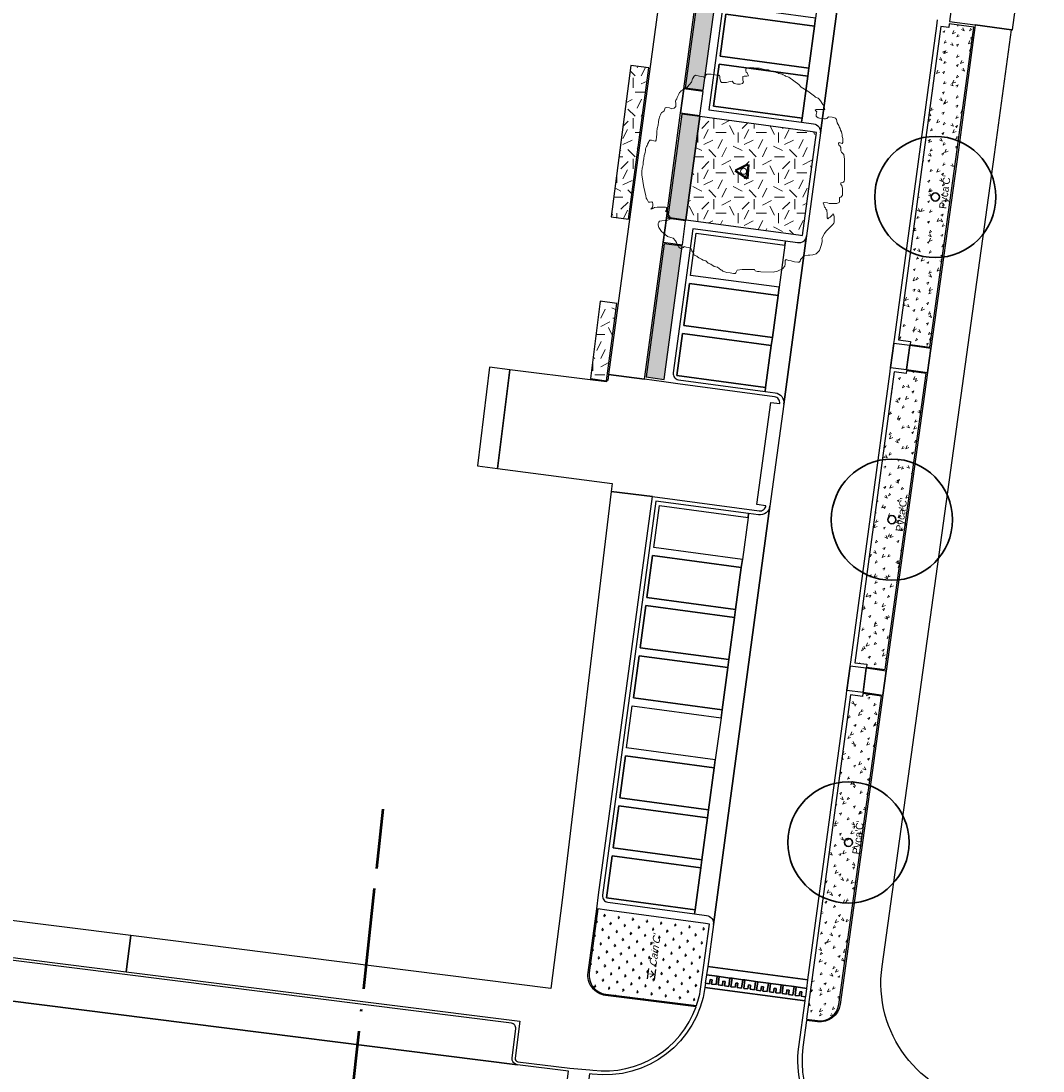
# Model space of a CAD drawing. Extents: x 131293 to 132236, y 397713 to 398701.
# Tile 11 of 63: x 131427 to 131477, y 397785 to 397837. Entities that reach past the tile are written whole.
import ezdxf
from ezdxf.enums import TextEntityAlignment as Align

# ---------------------------------------------------------------- set-up
doc = ezdxf.new("R2010")
doc.units = 0
doc.linetypes.add('AL-BLADSCHEIDING', pattern=[13, 5, -1, 0, -1, 5, -1])
for name, color, linetype, lineweight in [('B-boom @ 0.2', 7, 'Continuous', 18), ('N-GR-boom @ 0.2', 3, 'Continuous', 35), ('N-GR-boombescherming @ 0.2', 2, 'Continuous', 25), ('N-GR-boomsoort', 3, 'Continuous', 35), ('N-GR-plantsoentekst @ 0.2', 190, 'Continuous', 25), ('X-AL-bladscheiding', 4, 'AL-BLADSCHEIDING', 50)]:
    doc.layers.add(name, color=color, linetype=linetype, lineweight=lineweight)
for name, color, linetype, lineweight, true_color in [('N-GR-arcering haagplantsoen', 7, 'Continuous', 5, 0x88bc76), ('N-GR-open arcering bloemenrijk grasland', 7, 'Continuous', 5, 0x88bc76), ('N-GR-open arcering gras', 7, 'Continuous', 5, 0x88bc76), ('N-GR-open arcering sierplantsoen', 7, 'Continuous', 5, 0x54ab6a)]:
    doc.layers.add(name, color=color, linetype=linetype, lineweight=lineweight, true_color=true_color)
doc.layers.add('X-AL-contourlijnen', color=30, linetype='Continuous', plot=False)
doc.styles.add('CS Annotative', font='arial.ttf')
pattern_1 = [(26, (131533.129, 397995.6495), (0.0106245, 1.0083483), [0.13116, -0.5713]), (64, (131533.129, 397995.64947), (0.0106281, 1.0083522), [0.14064, -1.32386]), (207, (131532.9011, 397995.4215), (-0.0100127, -1.0080798), [0.11648, -0.64698]), (243, (131532.9011, 397995.42153), (-0.0100051, -1.0080709), [0.12306, -1.39734]), (114, (131532.9062, 397995.8745), (-0.5534447, -0.7386674), [0.15936, -1.21758]), (155, (131532.9062, 397995.8745), (-0.5534493, -0.73867), [0.14576, -1.08284]), (22, (131533.1271, 397995.2475), (0.3944594, 0.9763405), [0.16958, -1.11702]), (68, (131533.1271, 397995.2475), (-0.7984413, 0.4943802), [0.17396, -0.87906])]
pattern_2 = [(0, (0, 0), (2, 2), [0.5, -1.5]), (0, (1.1, 1.2), (2, 2), [0.5, -1.5]), (90, (0.2, 0.7), (-2, 2), [0.5, -1.5]), (90, (1, 1.4), (-2, 2), [0.5, -1.5]), (45, (0.4, 1.4), (0, 2), [0.5, -2.328427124]), (135, (1.1, 0), (-2, 0), [0.5, -2.328427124]), (26.5650512, (0.5, 0.6), (2, 8e-10), [0.5, -3.972135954]), (26.5650512, (1.4, 1.6), (2, 8e-10), [0.5, -3.972135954]), (63.43494882, (1.4, 0), (1e-10, 2), [0.5, -3.972135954]), (63.43494882, (0.5, 0.9), (1e-10, 2), [0.5, -3.972135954]), (63.43494882, (1.2, 0.4), (1e-10, 2), [0.5, -3.972135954]), (116.5650512, (0, 1.1), (-8e-10, 2), [0.5, -3.972135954]), (153.43494882, (0.4, 0.3), (-2, 1e-10), [0.5, -3.972135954])]

# ---------------------------------------------------------------- blocks, each defined once
blk = doc.blocks.new('*U58')
blk.add_lwpolyline([(-21.81, 7.49), (-22.22, 7.5), (-22.84, 7.7), (-23.25, 7.7), (-23.45, 7.39), (-23.55, 7.09), (-23.76, 6.68), (-23.86, 6.37), (-24.07, 6.17), (-24.17, 5.76), (-24.27, 5.45), (-24.33, 5.09), (-24.38, 4.73), (-24.48, 4.32), (-24.58, 3.91), (-24.69, 3.09), (-24.79, 2.68), (-24.89, 2.27), (-24.9, 1.66), (-25, 1.04), (-25.1, 0.74), (-25.21, -0.08), (-25.21, -0.9), (-24.95, -2.44), (-24.7, -3.98), (-24.5, -4.59), (-24.45, -5), (-24.4, -5.41), (-24.19, -6.03), (-24.09, -6.64), (-23.89, -6.95), (-23.68, -7.36), (-23.58, -7.67), (-23.17, -7.67), (-22.76, -7.57), (-22.56, -7.77), (-22.45, -8.08), (-22.46, -8.49), (-22.56, -8.9), (-22.76, -9.1), (-22.97, -9.41), (-22.66, -9.31), (-22.35, -9.1), (-22.05, -9), (-21.43, -8.9), (-20.51, -8.9), (-20, -8.9), (-19.38, -8.9), (-19.07, -9.01), (-19.08, -9.42), (-19.18, -9.72), (-19.38, -9.93), (-18.97, -9.93), (-18.77, -10.13), (-18.87, -10.54), (-19.08, -10.75), (-18.67, -10.75), (-18.26, -11.16), (-18.16, -11.47), (-18.16, -11.88), (-18.77, -12.08), (-19.39, -12.18), (-20.21, -12.28), (-20.82, -12.39), (-21.03, -12.59), (-21.13, -12.9), (-21.13, -13.31), (-21.03, -13.92), (-20.32, -14.95), (-19.5, -15.56), (-18.88, -16.18), (-18.06, -16.39), (-17.45, -16.59), (-16.84, -17.21), (-16.63, -17.62), (-16.43, -18.23), (-16.22, -18.44), (-16.12, -18.59), (-16.02, -18.75), (-15.61, -19.16), (-14.89, -18.85), (-14.69, -18.65), (-14.23, -18.75), (-13.77, -18.85), (-13.15, -19.06), (-12.95, -19.27), (-12.85, -19.67), (-12.64, -19.98), (-12.44, -20.19), (-12.23, -20.8), (-11.62, -21.01), (-11.41, -21.21), (-11.11, -21.42), (-10.75, -21.57), (-10.39, -21.73), (-9.98, -22.04), (-9.37, -22.14), (-8.75, -22.76), (-8.14, -22.96), (-7.32, -23.58), (-6.5, -23.78), (-5.68, -24.4), (-5.37, -24.5), (-5.17, -24.71), (-4.15, -25.02), (-3.33, -25.12), (-2.92, -25.23), (-2.51, -25.33), (-2.1, -25.33), (-1.89, -25.12), (-1.79, -24.82), (-1.58, -24.51), (-0.35, -24.31), (2.72, -24.31), (2.82, -24.62), (3.44, -24.83), (3.85, -24.83), (4.26, -24.93), (7.33, -24.94), (8.36, -24.73), (9.59, -24.12), (10.2, -23.51), (10.31, -22.89), (10.31, -22.07), (10.51, -21.87), (11.13, -22.08), (11.74, -22.18), (12.56, -22.39), (13.38, -22.49), (13.79, -22.49), (13.99, -22.29), (14.1, -21.88), (14.3, -21.57), (14.92, -20.96), (15.94, -20.8), (16.35, -20.75), (17.17, -20.65), (17.99, -20.45), (18.82, -19.63), (19.23, -18.4), (19.33, -17.79), (19.43, -17.38), (19.44, -16.97), (19.33, -16.66), (20.05, -15.43), (20.46, -14.82), (22.11, -13.18), (22.31, -12.87), (22.41, -12.57), (22.42, -11.24), (22.32, -10.83), (22.11, -10.52), (21.91, -10.83), (21.39, -11.34), (21.08, -11.54), (20.88, -11.75), (20.67, -11.54), (20.68, -10.31), (20.58, -10), (20.58, -9.59), (20.37, -9.39), (20.27, -9.08), (20.06, -8.87), (19.86, -8.26), (19.66, -7.85), (19.96, -7.75), (20.78, -7.85), (21.19, -7.95), (23.04, -7.96), (23.65, -7.75), (23.76, -7.45), (23.76, -7.04), (23.76, -6.52), (24.07, -6.42), (24.27, -6.22), (24.48, -5.91), (24.48, -4.27), (24.28, -3.55), (24.07, -3.25), (24.07, -2.84), (24.69, -2.74), (24.89, -2.43), (25, -2.12), (25.01, 3), (24.8, 4.13), (24.19, 4.75), (24.09, 5.05), (24.09, 5.87), (23.78, 6.28), (23.58, 6.49), (23.47, 6.9), (23.68, 7.1), (24.4, 6.9), (24.6, 7.1), (24.6, 7.92), (24.55, 8.13), (24.5, 8.33), (24.4, 8.64), (24.4, 9.05), (24.3, 9.36), (24.2, 9.76), (23.99, 10.18), (23.89, 10.59), (23.69, 11), (23.59, 11.3), (23.38, 11.61), (23.18, 12.02), (22.97, 12.84), (22.77, 13.15), (21.95, 13.36), (21.03, 13.46), (20.62, 13.05), (20.31, 12.95), (19.9, 12.95), (19.49, 13.05), (18.77, 13.16), (18.47, 13.26), (18.16, 13.46), (17.96, 13.67), (17.96, 14.08), (18.16, 14.69), (17.75, 15.11), (17.96, 15.31), (20.11, 15.31), (19.91, 15.92), (19.8, 16.33), (19.6, 16.54), (18.99, 17.46), (18.68, 17.87), (18.48, 18.08), (17.76, 18.38), (17.55, 18.59), (15.92, 19.82), (14.28, 20.85), (13.67, 21.47), (11.21, 23.31), (10.39, 23.52), (10.19, 23.73), (9.78, 23.83), (9.57, 24.04), (9.16, 24.14), (8.75, 24.24), (8.45, 24.34), (8.04, 24.45), (7.63, 24.65), (6.81, 24.76), (6.5, 24.86), (6.09, 25.07), (5.17, 25.22), (4.86, 25.27), (3.94, 25.48), (3.53, 25.48), (3.12, 25.48), (2.81, 25.53), (2.5, 25.58), (1.89, 25.59), (1.58, 25.69), (1.28, 25.59), (0.87, 25.48), (0.56, 25.38), (0.56, 24.87), (0.66, 24.56), (0.86, 24.36), (1.07, 23.95), (1.17, 23.64), (0.76, 23.54), (0.45, 23.54), (0.15, 23.54), (-0.16, 23.44), (-0.16, 22.52), (-0.06, 22.11), (-0.27, 21.7), (-0.88, 21.6), (-1.5, 21.6), (-2.32, 21.7), (-2.52, 21.91), (-2.83, 22.32), (-3.65, 22.11), (-4.26, 22.01), (-5.49, 22.01), (-5.7, 22.32), (-5.9, 23.04), (-5.9, 23.45), (-6, 23.76), (-6.31, 23.65), (-6.67, 23.76), (-7.03, 23.86), (-8.05, 24.07), (-9.08, 24.07), (-9.28, 23.87), (-9.49, 23.56), (-9.49, 23.15), (-9.9, 23.35), (-10.92, 23.56), (-11.95, 23.77), (-12.25, 23.56), (-12.46, 23.15), (-12.66, 22.85), (-12.87, 22.03), (-13.49, 21.41), (-13.79, 21), (-14.1, 20.7), (-14.72, 20.49), (-15.13, 20.08), (-15.44, 19.88), (-15.64, 19.68), (-15.85, 19.47), (-16.05, 19.06), (-16.46, 18.24), (-16.57, 17.93), (-16.77, 17.63), (-16.88, 17.32), (-16.77, 16.81), (-16.77, 15.99), (-17.19, 15.58), (-17.8, 15.48), (-18.31, 15.68), (-19.13, 15.79), (-19.44, 15.69), (-19.65, 14.97), (-20.06, 14.66), (-20.36, 14.56), (-20.57, 13.95), (-20.78, 13.64), (-20.98, 12.82), (-21.09, 12.21), (-21.19, 11.39), (-21.4, 10.57), (-21.5, 9.75), (-21.5, 9.13), (-21.6, 8.52), (-21.61, 7.7), (-21.81, 7.49)])
at = {"lineweight": 18}
blk.add_circle((0, 0), 0.75, dxfattribs=at)
blk = doc.blocks.new('CS Boombescherming')
at = {"lineweight": 5}
for p, q in [((-2.11, 0.34), (1.07, 1.88)), ((1.09, -1.84), (1.36, 1.68)), ((-2.14, 0), (0.78, -1.99))]:
    blk.add_line(p, q, dxfattribs=at)
at = {"lineweight": 35}
for p, q in [((-2.03, 0.16), (1.16, 1.7)), ((-2.03, 0.16), (0.9, -1.83)), ((0.9, -1.83), (1.16, 1.7))]:
    blk.add_line(p, q, dxfattribs=at)
blk = doc.blocks.new('*U142')
for radius in [15, 1]:
    blk.add_circle((0, 0), radius)
at = {"layer": 'N-GR-boomsoort', "style": 'CS Annotative'}
blk.add_attdef('SOORT', text='', height=1.8, dxfattribs=at).set_placement((-2.66, -2.17), align=Align.MIDDLE_LEFT)
blk = doc.blocks.new('CS Plantsoentekst')
at = {"linetype": 'Continuous', "lineweight": 18}
for q in [(-2.6, 0.23), (-1.8, 0.56), (-1, 0.23)]:
    blk.add_line((-1.8, -0.56), q, dxfattribs=at)
at = {"flags": 128}
for points in [[(-3.1, 0.9), (-0.5, 0.9)], [(-3.1, -0.9), (-0.5, -0.9)]]:
    blk.add_lwpolyline(points, dxfattribs=at)
at = {"style": 'CS Annotative', "oblique": 20}
blk.add_attdef('Plantsoensoort', text='', height=1.8, dxfattribs=at).set_placement((0, 0), align=Align.MIDDLE_LEFT)

msp = doc.modelspace()

# ---------------------------------------------------------------- hatches: boundary and pattern name
at = {"layer": 'N-GR-arcering haagplantsoen'}
h = msp.add_hatch(color=256, dxfattribs=at)
h.dxf.hatch_style = 1
h.paths.add_polyline_path([(131461.57, 397841.379), (131460.678, 397841.5), (131459.585, 397833.413), (131460.477, 397833.293)])
h = msp.add_hatch(color=256, dxfattribs=at)
h.dxf.hatch_style = 1
h.paths.add_polyline_path([(131460.3, 397831.985), (131459.408, 397832.105), (131458.718, 397827.002), (131459.61, 397826.882)])
h = msp.add_hatch(color=256, dxfattribs=at)
h.dxf.hatch_style = 1
h.paths.add_polyline_path([(131459.433, 397825.574), (131458.541, 397825.694), (131457.649, 397819.094), (131458.541, 397818.974), (131458.592, 397819.35)])
at = {"layer": 'N-GR-open arcering bloemenrijk grasland'}
h = msp.add_hatch(dxfattribs=at)
h.set_pattern_fill('CS-BLOEMENGRAS', color=256, scale=0.2)
h.set_pattern_definition(pattern_1)
h.paths.add_polyline_path([(131473.054, 397830.354), (131473.87, 397836.412), (131472.656, 397836.576), (131472.632, 397836.397), (131472.236, 397836.451), (131470.137, 397820.926), (131470.732, 397820.846), (131470.713, 397820.707), (131471.699, 397820.574)])
h = msp.add_hatch(dxfattribs=at)
h.set_pattern_fill('CS-BLOEMENGRAS', color=256, scale=0.2)
h.set_pattern_definition(pattern_1)
h.paths.add_polyline_path([(131471.518, 397819.266), (131470.536, 397819.399), (131470.518, 397819.26), (131469.923, 397819.341), (131467.978, 397804.949), (131468.573, 397804.869), (131468.554, 397804.73), (131469.486, 397804.604)])
h = msp.add_hatch(dxfattribs=at)
h.set_pattern_fill('CS-BLOEMENGRAS', color=256, scale=0.2)
h.set_pattern_definition(pattern_1)
edge = h.paths.add_edge_path()
edge.add_line((131469.305, 397803.297), (131468.377, 397803.422))
edge.add_line((131468.377, 397803.422), (131468.358, 397803.283))
edge.add_line((131468.358, 397803.283), (131467.764, 397803.364))
edge.add_line((131467.764, 397803.364), (131465.593, 397787.301))
edge.add_line((131465.593, 397787.301), (131466.133, 397787.228))
edge.add_arc((131466.259, 397788.16), 0.94, 262.3029, 352.1125)
edge.add_line((131467.19, 397788.031), (131469.305, 397803.297))
at = {"layer": 'N-GR-open arcering gras'}
h = msp.add_hatch(dxfattribs=at)
h.set_pattern_fill('CS-GRAS', color=256, scale=0.2)
h.set_pattern_definition(pattern_2)
h.paths.add_polyline_path([(131457.78, 397834.397), (131456.888, 397834.518), (131455.909, 397827.022), (131456.768, 397826.906)])
h = msp.add_hatch(dxfattribs=at)
h.set_pattern_fill('CS-GRAS', color=256, scale=0.2)
h.set_pattern_definition([(0, (1e-11, 0), (2, 2), [0.5, -1.5]), (0, (1.1, 1.2), (2, 2), [0.5, -1.5]), (90, (0.2, 0.7), (-2, 2), [0.5, -1.5]), (90, (1, 1.4), (-2, 2), [0.5, -1.5]), (45, (0.4, 1.4), (0, 2), [0.5, -2.328427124]), (135, (1.1, 0), (-2, 0), [0.5, -2.328427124]), (26.5650512, (0.5, 0.6), (2, 8e-10), [0.5, -3.972135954]), (26.5650512, (1.4, 1.6), (2, 8e-10), [0.5, -3.972135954]), (63.43494882, (1.4, 0), (1e-10, 2), [0.5, -3.972135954]), (63.43494882, (0.5, 0.9), (1e-10, 2), [0.5, -3.972135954]), (63.43494882, (1.2, 0.4), (1e-10, 2), [0.5, -3.972135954]), (116.5650512, (1e-11, 1.1), (-8e-10, 2), [0.5, -3.972135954]), (153.43494882, (0.4, 0.3), (-2, 1e-10), [0.5, -3.972135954])])
h.paths.add_polyline_path([(131466.077, 397831.204), (131465.879, 397831.231), (131460.3, 397831.985), (131459.61, 397826.882), (131465.189, 397826.128), (131465.388, 397826.101)])
h = msp.add_hatch(dxfattribs=at)
h.set_pattern_fill('CS-GRAS', color=256, scale=0.2)
h.set_pattern_definition(pattern_2)
h.paths.add_polyline_path([(131456.204, 397822.734), (131455.374, 397822.846), (131454.885, 397819.018), (131455.687, 397818.909)])
at = {"layer": 'N-GR-open arcering sierplantsoen'}
h = msp.add_hatch(dxfattribs=at)
h.set_pattern_fill('CS-SIERPLANTSOEN', color=256, scale=0.1, angle=359.9381)
h.set_pattern_definition([(172.30286379, (-243502.4409, 585689.379), (-0.39772159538, -0.3030140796), [0.09375, -0.6133567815]), (127.3028638, (-243502.4409, 585689.379), (-0.3977215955, -0.3030140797), [0.09375, -0.40625]), (217.3028638, (-243502.4409, 585689.379), (0.3030140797, -0.3977215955), [0.09375, -0.40625])])
edge = h.paths.add_edge_path()
edge.add_line((131460.78, 397792.011), (131460.582, 397792.038))
edge.add_line((131460.582, 397792.038), (131455.696, 397792.698))
edge.add_line((131455.696, 397792.698), (131455.26, 397792.757))
edge.add_line((131455.26, 397792.757), (131454.833, 397789.596))
edge.add_arc((131455.765, 397789.47), 0.94, 172.3029, 262.8316)
edge.add_line((131455.647, 397788.538), (131460.139, 397787.973))
edge.add_arc((131455.603, 397789.541), 4.8, 340.9289, 352.3029)
edge.add_line((131460.359, 397788.898), (131460.78, 397792.011))

# ---------------------------------------------------------------- linework, layer by layer
at = {"layer": 'X-AL-bladscheiding', "flags": 128}
msp.add_lwpolyline([(131441.476, 397768.716), (131444.633, 397797.697)], dxfattribs=at)
at = {"layer": 'X-AL-contourlijnen', "flags": 128}
for points in [[(131466.919, 397901.563), (131455.79, 397819.225), (131457.574, 397818.983), (131457.59, 397819.102), (131458.49, 397825.762), (131458.651, 397826.951), (131459.356, 397832.173), (131459.517, 397833.362), (131460.626, 397841.567)], [(131467.722, 397841.88), (131466.275, 397831.177), (131465.586, 397826.074), (131464.461, 397817.75), (131463.778, 397812.696), (131460.978, 397791.984), (131460.698, 397789.912), (131465.653, 397789.242), (131467.565, 397803.391), (131467.592, 397803.589), (131467.753, 397804.778), (131467.78, 397804.976), (131469.725, 397819.367), (131469.752, 397819.566), (131469.912, 397820.755), (131469.939, 397820.953), (131472.037, 397836.478), (131472.078, 397836.775)], [(131421.33, 397783.773), (131427.283, 397783.024), (131427.581, 397782.987), (131453.176, 397779.768), (131453.8, 397784.728), (131451.274, 397785.046), (131411.487, 397790.05)]]:
    msp.add_lwpolyline(points, dxfattribs=at)
for points in [[(131477.297, 397847.463), (131477.237, 397847.471), (131474.184, 397847.883), (131472.672, 397836.695), (131473.946, 397836.522), (131475.729, 397836.281), (131475.789, 397836.273)], [(131461.31, 397834.976), (131461.591, 397837.057), (131465.981, 397836.464), (131466.035, 397836.861), (131461.644, 397837.454), (131461.926, 397839.535), (131466.316, 397838.942), (131466.369, 397839.338), (131461.979, 397839.931), (131462.261, 397842.012), (131466.651, 397841.419), (131466.677, 397841.617), (131462.089, 397842.237), (131460.75, 397832.327), (131465.338, 397831.707), (131465.365, 397831.906), (131460.975, 397832.499), (131461.256, 397834.58), (131465.646, 397833.987), (131465.7, 397834.383)], [(131461.57, 397841.379), (131460.678, 397841.5), (131459.585, 397833.413), (131460.477, 397833.293)], [(131465.981, 397836.464), (131461.591, 397837.057), (131461.31, 397834.976), (131465.7, 397834.383)], [(131473.054, 397830.354), (131473.87, 397836.412), (131472.656, 397836.576), (131472.632, 397836.397), (131472.236, 397836.451), (131470.137, 397820.926), (131470.732, 397820.846), (131470.713, 397820.707), (131471.699, 397820.574)], [(131457.78, 397834.397), (131456.888, 397834.518), (131455.909, 397827.022), (131456.768, 397826.906)], [(131465.646, 397833.987), (131461.256, 397834.58), (131460.975, 397832.499), (131465.365, 397831.906)], [(131460.469, 397833.233), (131459.517, 397833.362), (131459.356, 397832.173), (131460.308, 397832.044)], [(131460.3, 397831.985), (131459.408, 397832.105), (131458.718, 397827.002), (131459.61, 397826.882)], [(131466.077, 397831.204), (131465.879, 397831.231), (131460.3, 397831.985), (131459.61, 397826.882), (131465.189, 397826.128), (131465.388, 397826.101)], [(131459.602, 397826.822), (131458.651, 397826.951), (131458.49, 397825.762), (131459.441, 397825.633)], [(131464.233, 397823.533), (131459.843, 397824.126), (131460.124, 397826.207), (131464.514, 397825.614)], [(131459.433, 397825.574), (131458.541, 397825.694), (131457.649, 397819.094), (131458.541, 397818.974), (131458.592, 397819.35)], [(131464.18, 397823.136), (131459.79, 397823.729), (131459.508, 397821.648), (131463.898, 397821.055)], [(131456.204, 397822.734), (131455.374, 397822.846), (131454.885, 397819.018), (131455.687, 397818.909)], [(131463.845, 397820.659), (131459.455, 397821.252), (131459.173, 397819.171), (131463.563, 397818.578)], [(131470.705, 397820.648), (131469.912, 397820.755), (131469.752, 397819.566), (131470.544, 397819.458)], [(131471.75, 397820.506), (131470.705, 397820.648), (131470.544, 397819.458), (131471.585, 397819.318)], [(131450.891, 397819.45), (131449.898, 397819.573), (131449.293, 397814.69), (131450.286, 397814.567)], [(131471.518, 397819.266), (131470.536, 397819.399), (131470.518, 397819.26), (131469.923, 397819.341), (131467.978, 397804.949), (131468.573, 397804.869), (131468.554, 397804.73), (131469.486, 397804.604)], [(131462.412, 397810.055), (131458.022, 397810.648), (131458.303, 397812.729), (131462.693, 397812.136)], [(131462.358, 397809.659), (131457.968, 397810.252), (131457.687, 397808.171), (131462.077, 397807.578)], [(131462.023, 397807.181), (131457.633, 397807.775), (131457.352, 397805.693), (131461.742, 397805.1)], [(131461.688, 397804.704), (131457.298, 397805.297), (131457.017, 397803.216), (131461.407, 397802.623)], [(131468.546, 397804.671), (131467.753, 397804.778), (131467.592, 397803.589), (131468.385, 397803.482)], [(131469.538, 397804.537), (131468.546, 397804.671), (131468.385, 397803.482), (131469.373, 397803.348)], [(131461.072, 397800.145), (131456.682, 397800.738), (131456.963, 397802.82), (131461.354, 397802.226)], [(131461.019, 397799.749), (131456.629, 397800.342), (131456.347, 397798.261), (131460.737, 397797.668)], [(131460.684, 397797.271), (131456.294, 397797.865), (131456.013, 397795.784), (131460.403, 397795.19)], [(131460.349, 397794.794), (131455.959, 397795.387), (131455.678, 397793.306), (131460.068, 397792.713)], [(131465.653, 397789.242), (131460.698, 397789.912), (131460.642, 397789.496), (131461.165, 397789.425), (131461.269, 397789.411), (131461.799, 397789.339), (131461.903, 397789.325), (131462.433, 397789.254), (131462.537, 397789.24), (131463.067, 397789.168), (131463.172, 397789.154), (131463.702, 397789.082), (131463.806, 397789.068), (131464.336, 397788.996), (131464.44, 397788.982), (131464.97, 397788.911), (131465.074, 397788.897), (131465.597, 397788.826)], [(131465.541, 397788.41), (131465.33, 397788.438), (131465.358, 397788.646), (131465.254, 397788.66), (131465.226, 397788.452), (131465.018, 397788.48), (131465.074, 397788.897), (131464.97, 397788.911), (131464.914, 397788.495), (131464.696, 397788.524), (131464.724, 397788.732), (131464.62, 397788.746), (131464.592, 397788.538), (131464.384, 397788.566), (131464.44, 397788.982), (131464.336, 397788.996), (131464.28, 397788.58), (131464.062, 397788.61), (131464.09, 397788.818), (131463.986, 397788.832), (131463.958, 397788.624), (131463.75, 397788.652), (131463.806, 397789.068), (131463.702, 397789.082), (131463.645, 397788.666), (131463.427, 397788.695), (131463.456, 397788.904), (131463.352, 397788.918), (131463.323, 397788.71), (131463.115, 397788.738), (131463.172, 397789.154), (131463.067, 397789.168), (131463.011, 397788.752), (131462.793, 397788.781), (131462.821, 397788.989), (131462.717, 397789.003), (131462.689, 397788.795), (131462.481, 397788.823), (131462.537, 397789.24), (131462.433, 397789.254), (131462.377, 397788.837), (131462.159, 397788.867), (131462.187, 397789.075), (131462.083, 397789.089), (131462.055, 397788.881), (131461.847, 397788.909), (131461.903, 397789.325), (131461.799, 397789.339), (131461.743, 397788.923), (131461.525, 397788.953), (131461.553, 397789.161), (131461.449, 397789.175), (131461.421, 397788.967), (131461.213, 397788.995), (131461.269, 397789.411), (131461.165, 397789.425), (131461.109, 397789.009), (131460.891, 397789.038), (131460.919, 397789.246), (131460.815, 397789.26), (131460.786, 397789.052), (131460.586, 397789.08), (131460.558, 397788.871), (131465.513, 397788.202)], [(131460.578, 397789.081), (131460.786, 397789.052), (131460.815, 397789.26), (131460.919, 397789.246), (131460.891, 397789.038), (131461.109, 397789.009), (131461.165, 397789.425), (131460.635, 397789.497)], [(131461.213, 397788.995), (131461.421, 397788.967), (131461.449, 397789.175), (131461.553, 397789.161), (131461.525, 397788.953), (131461.743, 397788.923), (131461.799, 397789.339), (131461.269, 397789.411)], [(131461.847, 397788.909), (131462.055, 397788.881), (131462.083, 397789.089), (131462.187, 397789.075), (131462.159, 397788.867), (131462.377, 397788.837), (131462.433, 397789.254), (131461.903, 397789.325)], [(131462.481, 397788.823), (131462.689, 397788.795), (131462.717, 397789.003), (131462.821, 397788.989), (131462.793, 397788.781), (131463.011, 397788.752), (131463.067, 397789.168), (131462.537, 397789.24)], [(131463.115, 397788.738), (131463.323, 397788.71), (131463.352, 397788.918), (131463.456, 397788.904), (131463.427, 397788.695), (131463.645, 397788.666), (131463.702, 397789.082), (131463.172, 397789.154)], [(131463.75, 397788.652), (131463.958, 397788.624), (131463.986, 397788.832), (131464.09, 397788.818), (131464.062, 397788.61), (131464.28, 397788.58), (131464.336, 397788.996), (131463.806, 397789.068)], [(131464.384, 397788.566), (131464.592, 397788.538), (131464.62, 397788.746), (131464.724, 397788.732), (131464.696, 397788.524), (131464.914, 397788.495), (131464.97, 397788.911), (131464.44, 397788.982)], [(131465.018, 397788.48), (131465.226, 397788.452), (131465.254, 397788.66), (131465.358, 397788.646), (131465.33, 397788.438), (131465.548, 397788.409), (131465.604, 397788.825), (131465.074, 397788.897)]]:
    msp.add_lwpolyline(points, close=True, dxfattribs=at)
for points in [[(131467.722, 397841.88, -0.414214), (131467.272, 397841.537), (131466.677, 397841.617), (131466.651, 397841.419), (131466.369, 397839.338), (131466.316, 397838.942), (131466.035, 397836.861), (131465.981, 397836.464), (131465.7, 397834.383), (131465.646, 397833.987), (131465.365, 397831.906), (131465.338, 397831.707), (131465.933, 397831.627, -0.414214), (131466.275, 397831.177)], [(131475.729, 397836.281), (131473.946, 397836.522), (131473.929, 397836.404), (131473.113, 397830.346), (131471.75, 397820.506), (131471.585, 397819.318), (131469.538, 397804.537), (131469.373, 397803.348), (131467.25, 397788.022, -0.413241), (131466.125, 397787.169), (131465.585, 397787.242), (131465.405, 397785.911, 0.348274), (131468.454, 397780.781), (131468.715, 397782.602), (131471.141, 397782.255), (131474.416, 397781.786), (131474.607, 397783.122), (131474.421, 397783.149, -0.412882), (131469.329, 397789.912), (131474.897, 397830.102)], [(131459.843, 397824.126), (131460.124, 397826.207), (131464.514, 397825.614), (131464.541, 397825.812), (131459.953, 397826.432), (131458.989, 397819.297, 0.414214), (131459.246, 397818.959), (131463.537, 397818.379), (131463.563, 397818.578), (131459.173, 397819.171), (131459.455, 397821.252), (131463.845, 397820.659), (131463.898, 397821.055), (131459.508, 397821.648), (131459.79, 397823.729), (131464.18, 397823.136), (131464.233, 397823.533)], [(131465.586, 397826.074, -0.414214), (131465.136, 397825.731), (131464.541, 397825.812), (131464.514, 397825.614), (131464.233, 397823.533), (131464.18, 397823.136), (131463.898, 397821.055), (131463.845, 397820.659), (131463.563, 397818.578), (131463.537, 397818.379), (131464.032, 397818.312, -0.414214), (131464.461, 397817.75)], [(131463.817, 397817.837), (131464.263, 397817.777, 0.414214), (131464.005, 397818.114), (131459.219, 397818.761), (131458.525, 397818.855), (131457.574, 397818.983), (131455.79, 397819.225), (131455.75, 397818.927), (131455.69, 397818.935), (131455.68, 397818.859), (131454.877, 397818.958), (131450.891, 397819.45), (131450.286, 397814.567), (131455.959, 397813.814), (131455.912, 397813.426), (131457.96, 397813.179), (131463.242, 397812.466, 0.414214), (131463.579, 397812.723), (131463.134, 397812.783)], [(131457.96, 397813.179), (131455.912, 397813.426), (131453.482, 397793.2), (131452.931, 397788.819), (131432.129, 397791.435), (131431.904, 397789.649), (131451.393, 397787.198), (131451.162, 397785.363, 0.414214), (131451.292, 397785.195), (131453.868, 397784.871), (131454.866, 397784.796), (131455.004, 397784.779, 0.351), (131460.119, 397787.915), (131455.64, 397788.478, -0.416919), (131454.774, 397789.604), (131455.201, 397792.765), (131455.295, 397793.459)], [(131456.682, 397800.738), (131456.963, 397802.82), (131461.354, 397802.226), (131461.407, 397802.623), (131457.017, 397803.216), (131457.298, 397805.297), (131461.688, 397804.704), (131461.742, 397805.1), (131457.352, 397805.693), (131457.633, 397807.775), (131462.023, 397807.181), (131462.077, 397807.578), (131457.687, 397808.171), (131457.968, 397810.252), (131462.358, 397809.659), (131462.412, 397810.055), (131458.022, 397810.648), (131458.303, 397812.729), (131462.693, 397812.136), (131462.72, 397812.334), (131458.131, 397812.954), (131455.493, 397793.432, 0.414214), (131455.75, 397793.094), (131460.041, 397792.515), (131460.068, 397792.713), (131455.678, 397793.306), (131455.959, 397795.387), (131460.349, 397794.794), (131460.403, 397795.19), (131456.013, 397795.784), (131456.294, 397797.865), (131460.684, 397797.271), (131460.737, 397797.668), (131456.347, 397798.261), (131456.629, 397800.342), (131461.019, 397799.749), (131461.072, 397800.145)], [(131463.778, 397812.696, -0.414214), (131463.215, 397812.267), (131462.72, 397812.334), (131462.693, 397812.136), (131462.412, 397810.055), (131462.358, 397809.659), (131462.077, 397807.578), (131462.023, 397807.181), (131461.742, 397805.1), (131461.688, 397804.704), (131461.407, 397802.623), (131461.354, 397802.226), (131461.072, 397800.145), (131461.019, 397799.749), (131460.737, 397797.668), (131460.684, 397797.271), (131460.403, 397795.19), (131460.349, 397794.794), (131460.068, 397792.713), (131460.041, 397792.515), (131460.636, 397792.434, -0.414214), (131460.978, 397791.984)], [(131469.305, 397803.297), (131468.377, 397803.422), (131468.358, 397803.283), (131467.764, 397803.364), (131465.593, 397787.301), (131466.133, 397787.228, 0.413241), (131467.19, 397788.031)], [(131410.961, 397794.097), (131410.543, 397790.774), (131410.84, 397790.736), (131410.784, 397790.29), (131411.506, 397790.199, 0.414214), (131411.673, 397790.329), (131411.904, 397792.165), (131431.904, 397789.649), (131432.129, 397791.435)], [(131460.78, 397792.011), (131460.582, 397792.038), (131455.696, 397792.698), (131455.26, 397792.757), (131454.833, 397789.596, 0.416919), (131455.647, 397788.538), (131460.139, 397787.973, 0.049669), (131460.359, 397788.898)], [(131412.282, 397791.966, 0.414214), (131412.003, 397791.749), (131411.822, 397790.31, -0.414214), (131411.487, 397790.05), (131451.274, 397785.046, -0.414214), (131451.013, 397785.381), (131451.194, 397786.82, 0.414214), (131450.977, 397787.099)], [(131465.207, 397785.938), (131465.513, 397788.202), (131460.558, 397788.871, -0.411513), (131454.979, 397784.58), (131454.841, 397784.597), (131454.218, 397779.637, -0.416919), (131458.549, 397774.006), (131458.279, 397772.009), (131463.234, 397771.339, -0.417589), (131468.915, 397775.617), (131469.59, 397780.299, -0.419748)]]:
    msp.add_lwpolyline(points, format="xyb", close=True, dxfattribs=at)

# ---------------------------------------------------------------- block references
at = {"layer": 'B-boom @ 0.2', "xscale": 0.2, "yscale": 0.2, "zscale": 0.2}
msp.add_blockref('*U58', (131462.474, 397829.279), dxfattribs=at)
at = {"layer": 'N-GR-boom @ 0.2', "xscale": 0.2, "yscale": 0.2, "zscale": 0.2, "rotation": 82.36000000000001}
for p in [(131471.964, 397828.006), (131469.815, 397812.029), (131467.665, 397796.05)]:
    msp.add_blockref('*U142', p, dxfattribs=at).add_auto_attribs({'SOORT': "Pyca'C'"})
at = {"layer": 'N-GR-boombescherming @ 0.2', "xscale": 0.2, "yscale": 0.2, "zscale": 0.2}
msp.add_blockref('CS Boombescherming', (131462.474, 397829.279), dxfattribs=at)
at = {"layer": 'N-GR-plantsoentekst @ 0.2', "xscale": 0.2, "yscale": 0.2, "zscale": 0.2, "rotation": 82.36472540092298}
msp.add_blockref('CS Plantsoentekst', (131457.968, 397789.887), dxfattribs=at).add_auto_attribs({'Plantsoensoort': "Cain'C'"})

doc.saveas('drawing.dxf')
